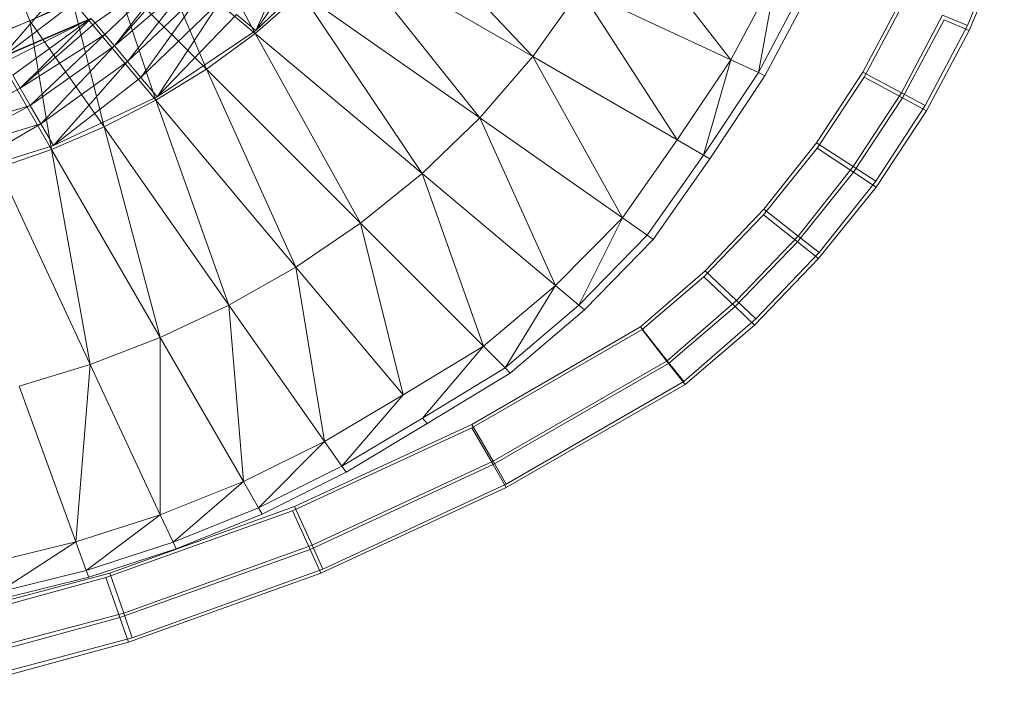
# Model space of a CAD drawing. Header units: metres. Extents: x 397.7 to 427.5, y 12.7 to 28.4.
# Tile 88 of 139: x 408.111 to 408.271, y 27.052 to 27.162. Entities that reach past the tile are written whole.
import ezdxf

# ---------------------------------------------------------------- set-up
doc = ezdxf.new("R2010")
doc.units = ezdxf.units.M
doc.layers.add('A-DETL-____-MBND', color=7, linetype='Continuous', lineweight=18)

# ---------------------------------------------------------------- blocks, each defined once
blk = doc.blocks.new('Family - Inodor P2-153136-05_CLI_AIGUA_P2')
at = {"layer": 'A-DETL-____-MBND', "color": 253, "true_color": 0xaaaaaa}
for p, q in [((0.55086, 0.15235), (0.55962, 0.13041)), ((0.61704, 0.15045), (0.64137, 0.12462)), ((0.58644, 0.14706), (0.59623, 0.12836)), ((0.59633, 0.12883), (0.60426, 0.14642)), ((0.59633, 0.12883), (0.60426, 0.14642)), ((0.67355, 0.12409), (0.65562, 0.14726)), ((0.60723, 0.14471), (0.59633, 0.12883)), ((0.59633, 0.12883), (0.60723, 0.14471)), ((0.61078, 0.14267), (0.59633, 0.12883)), ((0.71764, 0.14317), (0.71205, 0.12965)), ((0.71764, 0.14317), (0.71205, 0.12965)), ((0.71234, 0.12887), (0.71803, 0.14248)), ((0.71234, 0.12887), (0.71803, 0.14248)), ((0.59623, 0.12836), (0.58003, 0.14195)), ((0.58003, 0.14195), (0.58831, 0.12256)), ((0.64137, 0.12462), (0.61073, 0.14231)), ((0.61073, 0.14231), (0.63275, 0.11463)), ((0.5702, 0.13008), (0.58351, 0.13951)), ((0.5702, 0.13008), (0.58351, 0.13951)), ((0.57178, 0.1282), (0.58351, 0.13951)), ((0.57178, 0.1282), (0.58351, 0.13951)), ((0.57334, 0.12634), (0.58351, 0.13951)), ((0.57334, 0.12634), (0.58351, 0.13951)), ((0.58431, 0.13891), (0.57334, 0.12634)), ((0.57334, 0.12634), (0.58431, 0.13891)), ((0.68099, 0.13803), (0.67355, 0.12409)), ((0.67804, 0.122), (0.68099, 0.13803)), ((0.55504, 0.12458), (0.56503, 0.13616)), ((0.55504, 0.12458), (0.56503, 0.13616)), ((0.58619, 0.13733), (0.57334, 0.12634)), ((0.57334, 0.12634), (0.58619, 0.13733)), ((0.58831, 0.12256), (0.57337, 0.1375)), ((0.57337, 0.1375), (0.5801, 0.11751)), ((0.57545, 0.12382), (0.58619, 0.13733)), ((0.57545, 0.12382), (0.58619, 0.13733)), ((0.68564, 0.13633), (0.67804, 0.122)), ((0.58806, 0.13576), (0.57545, 0.12382)), ((0.57545, 0.12382), (0.58806, 0.13576)), ((0.57765, 0.12121), (0.58806, 0.13576)), ((0.57765, 0.12121), (0.58806, 0.13576)), ((0.60374, 0.13494), (0.59623, 0.12836)), ((0.63275, 0.11463), (0.60374, 0.13494)), ((0.60374, 0.13494), (0.62337, 0.10559)), ((0.64904, 0.13552), (0.64137, 0.12462)), ((0.67355, 0.12409), (0.64904, 0.13552)), ((0.64904, 0.13552), (0.66482, 0.11108)), ((0.68675, 0.13593), (0.67911, 0.1215)), ((0.5672, 0.13367), (0.55325, 0.12779)), ((0.55325, 0.12779), (0.5672, 0.13367)), ((0.55513, 0.12452), (0.5672, 0.13367)), ((0.55513, 0.12452), (0.5672, 0.13367)), ((0.56654, 0.13366), (0.55962, 0.13041)), ((0.5801, 0.11751), (0.56654, 0.13366)), ((0.56654, 0.13366), (0.57169, 0.11317)), ((0.59057, 0.13366), (0.57765, 0.12121)), ((0.57765, 0.12121), (0.59057, 0.13366)), ((0.58028, 0.11807), (0.59057, 0.13366)), ((0.58028, 0.11807), (0.59057, 0.13366)), ((0.69502, 0.12208), (0.70141, 0.13416)), ((0.69502, 0.12208), (0.70141, 0.13416)), ((0.69502, 0.12208), (0.70141, 0.13416)), ((0.70141, 0.13416), (0.69502, 0.12208)), ((0.69523, 0.12126), (0.70172, 0.13342)), ((0.69523, 0.12126), (0.70172, 0.13342)), ((0.59319, 0.13146), (0.58028, 0.11807)), ((0.58028, 0.11807), (0.59319, 0.13146)), ((0.59633, 0.12883), (0.59319, 0.13146)), ((0.59633, 0.12883), (0.59319, 0.13146)), ((0.70799, 0.13137), (0.70131, 0.11873)), ((0.70799, 0.13137), (0.70131, 0.11873)), ((0.70799, 0.13137), (0.71205, 0.12965)), ((0.71205, 0.12965), (0.70799, 0.13137)), ((0.55962, 0.13041), (0.55265, 0.12769)), ((0.56951, 0.13081), (0.55504, 0.12458)), ((0.55504, 0.12458), (0.56951, 0.13081)), ((0.56962, 0.13078), (0.55513, 0.12452)), ((0.55558, 0.12374), (0.56951, 0.13081)), ((0.55558, 0.12374), (0.56951, 0.13081)), ((0.55681, 0.12161), (0.56951, 0.13081)), ((0.55681, 0.12161), (0.56951, 0.13081)), ((0.55803, 0.1195), (0.56951, 0.13081)), ((0.55803, 0.1195), (0.56951, 0.13081)), ((0.5702, 0.13008), (0.55803, 0.1195)), ((0.55803, 0.1195), (0.5702, 0.13008)), ((0.57169, 0.11317), (0.55962, 0.13041)), ((0.55962, 0.13041), (0.56314, 0.10952)), ((0.5702, 0.13008), (0.56951, 0.13081)), ((0.5702, 0.13008), (0.56951, 0.13081)), ((0.57178, 0.1282), (0.5702, 0.13008)), ((0.57178, 0.1282), (0.5702, 0.13008)), ((0.7015, 0.11789), (0.70828, 0.13061)), ((0.7015, 0.11789), (0.70828, 0.13061)), ((0.70828, 0.13061), (0.71234, 0.12887)), ((0.71234, 0.12887), (0.70828, 0.13061)), ((0.57178, 0.1282), (0.55803, 0.1195)), ((0.55803, 0.1195), (0.57178, 0.1282)), ((0.55967, 0.11666), (0.57178, 0.1282)), ((0.55967, 0.11666), (0.57178, 0.1282)), ((0.57334, 0.12634), (0.57178, 0.1282)), ((0.57334, 0.12634), (0.57178, 0.1282)), ((0.59633, 0.12883), (0.58028, 0.11807)), ((0.59623, 0.12836), (0.58831, 0.12256)), ((0.62337, 0.10559), (0.59623, 0.12836)), ((0.59623, 0.12836), (0.61336, 0.09751)), ((0.71205, 0.12965), (0.70519, 0.11667)), ((0.71205, 0.12965), (0.70519, 0.11667)), ((0.70537, 0.11581), (0.71234, 0.12887)), ((0.70537, 0.11581), (0.71234, 0.12887)), ((0.56314, 0.10952), (0.55265, 0.12769)), ((0.57334, 0.12634), (0.55967, 0.11666)), ((0.55967, 0.11666), (0.57334, 0.12634)), ((0.56138, 0.1137), (0.57334, 0.12634)), ((0.56138, 0.1137), (0.57334, 0.12634)), ((0.57545, 0.12382), (0.57334, 0.12634)), ((0.57545, 0.12382), (0.57334, 0.12634)), ((0.57545, 0.12382), (0.56138, 0.1137)), ((0.56138, 0.1137), (0.57545, 0.12382)), ((0.56343, 0.11016), (0.57545, 0.12382)), ((0.56343, 0.11016), (0.57545, 0.12382)), ((0.57765, 0.12121), (0.57545, 0.12382)), ((0.57765, 0.12121), (0.57545, 0.12382)), ((0.64137, 0.12462), (0.63275, 0.11463)), ((0.66482, 0.11108), (0.64137, 0.12462)), ((0.64137, 0.12462), (0.65593, 0.0984)), ((0.67355, 0.12409), (0.66482, 0.11108)), ((0.6691, 0.10861), (0.67355, 0.12409)), ((0.67804, 0.122), (0.67355, 0.12409)), ((0.58831, 0.12256), (0.5801, 0.11751)), ((0.61336, 0.09751), (0.58831, 0.12256)), ((0.58831, 0.12256), (0.60285, 0.09039)), ((0.67804, 0.122), (0.6691, 0.10861)), ((0.67911, 0.1215), (0.67804, 0.122)), ((0.68752, 0.11059), (0.69502, 0.12208)), ((0.68752, 0.11059), (0.69502, 0.12208)), ((0.68752, 0.11059), (0.69502, 0.12208)), ((0.69502, 0.12208), (0.68752, 0.11059)), ((0.69502, 0.12208), (0.70131, 0.11873)), ((0.70131, 0.11873), (0.69502, 0.12208)), ((0.55803, 0.1195), (0.55681, 0.12161)), ((0.55803, 0.1195), (0.55681, 0.12161)), ((0.57765, 0.12121), (0.56343, 0.11016)), ((0.56343, 0.11016), (0.57765, 0.12121)), ((0.58028, 0.11807), (0.57765, 0.12121)), ((0.58028, 0.11807), (0.57765, 0.12121)), ((0.67911, 0.1215), (0.67013, 0.10801)), ((0.6876, 0.10971), (0.69523, 0.12126)), ((0.6876, 0.10971), (0.69523, 0.12126)), ((0.69523, 0.12126), (0.7015, 0.11789)), ((0.7015, 0.11789), (0.69523, 0.12126)), ((0.55803, 0.1195), (0.54366, 0.11184)), ((0.54366, 0.11184), (0.55803, 0.1195)), ((0.55967, 0.11666), (0.55803, 0.1195)), ((0.55967, 0.11666), (0.55803, 0.1195)), ((0.70131, 0.11873), (0.69346, 0.10672)), ((0.70131, 0.11873), (0.69346, 0.10672)), ((0.70131, 0.11873), (0.70519, 0.11667)), ((0.70519, 0.11667), (0.70131, 0.11873)), ((0.58028, 0.11807), (0.56343, 0.11016)), ((0.5801, 0.11751), (0.57169, 0.11317)), ((0.60285, 0.09039), (0.5801, 0.11751)), ((0.5801, 0.11751), (0.59196, 0.08422)), ((0.69353, 0.10581), (0.7015, 0.11789)), ((0.69353, 0.10581), (0.7015, 0.11789)), ((0.7015, 0.11789), (0.70537, 0.11581)), ((0.70537, 0.11581), (0.7015, 0.11789)), ((0.55967, 0.11666), (0.54366, 0.11184)), ((0.54366, 0.11184), (0.55967, 0.11666)), ((0.54482, 0.10863), (0.55967, 0.11666)), ((0.54482, 0.10863), (0.55967, 0.11666)), ((0.56138, 0.1137), (0.55967, 0.11666)), ((0.56138, 0.1137), (0.55967, 0.11666)), ((0.70519, 0.11667), (0.69713, 0.10433)), ((0.70519, 0.11667), (0.69713, 0.10433)), ((0.69719, 0.1034), (0.70537, 0.11581)), ((0.69719, 0.1034), (0.70537, 0.11581)), ((0.56138, 0.1137), (0.54482, 0.10863)), ((0.54482, 0.10863), (0.56138, 0.1137)), ((0.54623, 0.10478), (0.56138, 0.1137)), ((0.54623, 0.10478), (0.56138, 0.1137)), ((0.56343, 0.11016), (0.56138, 0.1137)), ((0.56343, 0.11016), (0.56138, 0.1137)), ((0.63275, 0.11463), (0.62337, 0.10559)), ((0.65593, 0.0984), (0.63275, 0.11463)), ((0.63275, 0.11463), (0.64505, 0.08739)), ((0.57169, 0.11317), (0.56314, 0.10952)), ((0.59196, 0.08422), (0.57169, 0.11317)), ((0.57169, 0.11317), (0.58079, 0.07896)), ((0.66482, 0.11108), (0.65593, 0.0984)), ((0.6691, 0.10861), (0.66482, 0.11108)), ((0.67894, 0.0998), (0.68752, 0.11059)), ((0.67894, 0.0998), (0.68752, 0.11059)), ((0.67894, 0.0998), (0.68752, 0.11059)), ((0.68752, 0.11059), (0.67894, 0.0998)), ((0.68752, 0.11059), (0.69346, 0.10672)), ((0.69346, 0.10672), (0.68752, 0.11059)), ((0.56343, 0.11016), (0.54623, 0.10478)), ((0.56314, 0.10952), (0.55451, 0.1065)), ((0.58079, 0.07896), (0.56314, 0.10952)), ((0.56314, 0.10952), (0.5694, 0.07457)), ((0.6789, 0.09887), (0.6876, 0.10971)), ((0.6789, 0.09887), (0.6876, 0.10971)), ((0.6876, 0.10971), (0.69353, 0.10581)), ((0.69353, 0.10581), (0.6876, 0.10971)), ((0.6691, 0.10861), (0.65998, 0.09556)), ((0.67013, 0.10801), (0.66095, 0.09488)), ((0.67013, 0.10801), (0.6691, 0.10861)), ((0.5694, 0.07457), (0.55451, 0.1065)), ((0.68443, 0.09447), (0.69353, 0.10581)), ((0.68443, 0.09447), (0.69353, 0.10581)), ((0.69346, 0.10672), (0.68449, 0.09544)), ((0.69346, 0.10672), (0.68449, 0.09544)), ((0.69346, 0.10672), (0.69713, 0.10433)), ((0.69713, 0.10433), (0.69346, 0.10672)), ((0.69353, 0.10581), (0.69719, 0.1034)), ((0.69719, 0.1034), (0.69353, 0.10581)), ((0.62337, 0.10559), (0.61336, 0.09751)), ((0.64505, 0.08739), (0.62337, 0.10559)), ((0.62337, 0.10559), (0.63337, 0.0775)), ((0.69713, 0.10433), (0.68792, 0.09274)), ((0.69713, 0.10433), (0.68792, 0.09274)), ((0.68784, 0.09176), (0.69719, 0.1034)), ((0.68784, 0.09176), (0.69719, 0.1034)), ((0.66938, 0.08979), (0.67894, 0.0998)), ((0.66938, 0.08979), (0.67894, 0.0998)), ((0.66938, 0.08979), (0.67894, 0.0998)), ((0.67894, 0.0998), (0.66938, 0.08979)), ((0.67894, 0.0998), (0.68449, 0.09544)), ((0.68449, 0.09544), (0.67894, 0.0998)), ((0.65593, 0.0984), (0.64505, 0.08739)), ((0.64884, 0.08421), (0.65593, 0.0984)), ((0.65998, 0.09556), (0.65593, 0.0984)), ((0.6692, 0.08882), (0.6789, 0.09887)), ((0.6692, 0.08882), (0.6789, 0.09887)), ((0.6789, 0.09887), (0.68443, 0.09447)), ((0.68443, 0.09447), (0.6789, 0.09887)), ((0.61336, 0.09751), (0.60285, 0.09039)), ((0.63337, 0.0775), (0.61336, 0.09751)), ((0.61336, 0.09751), (0.62027, 0.06963)), ((0.65998, 0.09556), (0.64884, 0.08421)), ((0.66095, 0.09488), (0.64975, 0.08345)), ((0.66095, 0.09488), (0.65998, 0.09556)), ((0.67427, 0.08395), (0.68443, 0.09447)), ((0.67427, 0.08395), (0.68443, 0.09447)), ((0.68449, 0.09544), (0.67448, 0.08497)), ((0.68449, 0.09544), (0.67448, 0.08497)), ((0.68443, 0.09447), (0.68784, 0.09176)), ((0.68784, 0.09176), (0.68443, 0.09447)), ((0.68449, 0.09544), (0.68792, 0.09274)), ((0.68792, 0.09274), (0.68449, 0.09544)), ((0.6774, 0.08095), (0.68784, 0.09176)), ((0.6774, 0.08095), (0.68784, 0.09176)), ((0.68792, 0.09274), (0.67764, 0.08198)), ((0.68792, 0.09274), (0.67764, 0.08198)), ((0.60285, 0.09039), (0.59196, 0.08422)), ((0.62027, 0.06963), (0.60285, 0.09039)), ((0.60285, 0.09039), (0.60749, 0.06204)), ((0.6589, 0.08065), (0.66938, 0.08979)), ((0.6589, 0.08065), (0.66938, 0.08979)), ((0.6589, 0.08065), (0.66938, 0.08979)), ((0.66938, 0.08979), (0.6589, 0.08065)), ((0.66938, 0.08979), (0.67448, 0.08497)), ((0.67448, 0.08497), (0.66938, 0.08979)), ((0.65915, 0.08023), (0.6692, 0.08882)), ((0.65915, 0.08023), (0.6692, 0.08882)), ((0.6692, 0.08882), (0.67427, 0.08395)), ((0.67427, 0.08395), (0.6692, 0.08882)), ((0.64505, 0.08739), (0.63337, 0.0775)), ((0.63687, 0.074), (0.64505, 0.08739)), ((0.64884, 0.08421), (0.64505, 0.08739)), ((0.67448, 0.08497), (0.66324, 0.07516)), ((0.67448, 0.08497), (0.66324, 0.07516)), ((0.67448, 0.08497), (0.67764, 0.08198)), ((0.67764, 0.08198), (0.67448, 0.08497)), ((0.59196, 0.08422), (0.58079, 0.07896)), ((0.60749, 0.06204), (0.59196, 0.08422)), ((0.59196, 0.08422), (0.59431, 0.05554)), ((0.64884, 0.08421), (0.63687, 0.074)), ((0.64975, 0.08345), (0.6377, 0.07316)), ((0.64975, 0.08345), (0.64884, 0.08421)), ((0.66346, 0.07472), (0.67427, 0.08395)), ((0.66346, 0.07472), (0.67427, 0.08395)), ((0.67427, 0.08395), (0.6774, 0.08095)), ((0.6774, 0.08095), (0.67427, 0.08395)), ((0.67764, 0.08198), (0.66592, 0.07176)), ((0.67764, 0.08198), (0.66592, 0.07176)), ((0.63146, 0.06481), (0.6589, 0.08065)), ((0.63146, 0.06481), (0.6589, 0.08065)), ((0.63146, 0.06481), (0.6589, 0.08065)), ((0.6589, 0.08065), (0.63146, 0.06481)), ((0.63148, 0.06427), (0.65915, 0.08023)), ((0.63148, 0.06427), (0.65915, 0.08023)), ((0.6589, 0.08065), (0.66324, 0.07516)), ((0.66324, 0.07516), (0.6589, 0.08065)), ((0.65915, 0.08023), (0.66346, 0.07472)), ((0.66346, 0.07472), (0.65915, 0.08023)), ((0.66612, 0.07131), (0.6774, 0.08095)), ((0.66612, 0.07131), (0.6774, 0.08095)), ((0.58079, 0.07896), (0.5694, 0.07457)), ((0.59431, 0.05554), (0.58079, 0.07896)), ((0.58079, 0.07896), (0.5808, 0.05012)), ((0.63337, 0.0775), (0.62027, 0.06963)), ((0.62345, 0.06584), (0.63337, 0.0775)), ((0.63687, 0.074), (0.63337, 0.0775)), ((0.5694, 0.07457), (0.55786, 0.07104)), ((0.5694, 0.07457), (0.56708, 0.04571)), ((0.5808, 0.05012), (0.5694, 0.07457)), ((0.63687, 0.074), (0.62345, 0.06584)), ((0.66324, 0.07516), (0.63492, 0.05881)), ((0.66324, 0.07516), (0.63492, 0.05881)), ((0.63493, 0.05826), (0.66346, 0.07472)), ((0.63493, 0.05826), (0.66346, 0.07472)), ((0.6377, 0.07316), (0.63687, 0.074)), ((0.66324, 0.07516), (0.66592, 0.07176)), ((0.66592, 0.07176), (0.66324, 0.07516)), ((0.66346, 0.07472), (0.66612, 0.07131)), ((0.66612, 0.07131), (0.66346, 0.07472)), ((0.6377, 0.07316), (0.62421, 0.06494)), ((0.56708, 0.04571), (0.55786, 0.07104)), ((0.66592, 0.07176), (0.63705, 0.05509)), ((0.66592, 0.07176), (0.63705, 0.05509)), ((0.63706, 0.05455), (0.66612, 0.07131)), ((0.63706, 0.05455), (0.66612, 0.07131)), ((0.62027, 0.06963), (0.60749, 0.06204)), ((0.61033, 0.05799), (0.62027, 0.06963)), ((0.62345, 0.06584), (0.61033, 0.05799)), ((0.62421, 0.06494), (0.62345, 0.06584)), ((0.6023, 0.05077), (0.63148, 0.06427)), ((0.6023, 0.05077), (0.63148, 0.06427)), ((0.60263, 0.05143), (0.63146, 0.06481)), ((0.60263, 0.05143), (0.63146, 0.06481)), ((0.60263, 0.05143), (0.63146, 0.06481)), ((0.63146, 0.06481), (0.60263, 0.05143)), ((0.62421, 0.06494), (0.61101, 0.05702)), ((0.63146, 0.06481), (0.63492, 0.05881)), ((0.63492, 0.05881), (0.63146, 0.06481)), ((0.63148, 0.06427), (0.63493, 0.05826)), ((0.63493, 0.05826), (0.63148, 0.06427)), ((0.60749, 0.06204), (0.59431, 0.05554)), ((0.59678, 0.05125), (0.60749, 0.06204)), ((0.61033, 0.05799), (0.60749, 0.06204)), ((0.61033, 0.05799), (0.59678, 0.05125)), ((0.60515, 0.04449), (0.63493, 0.05826)), ((0.60515, 0.04449), (0.63493, 0.05826)), ((0.63492, 0.05881), (0.60549, 0.04515)), ((0.63492, 0.05881), (0.60549, 0.04515)), ((0.61101, 0.05702), (0.61033, 0.05799)), ((0.63492, 0.05881), (0.63705, 0.05509)), ((0.63705, 0.05509), (0.63492, 0.05881)), ((0.63493, 0.05826), (0.63706, 0.05455)), ((0.63706, 0.05455), (0.63493, 0.05826)), ((0.61101, 0.05702), (0.59737, 0.05023)), ((0.59431, 0.05554), (0.5808, 0.05012)), ((0.58289, 0.04563), (0.59431, 0.05554)), ((0.59678, 0.05125), (0.59431, 0.05554)), ((0.60692, 0.0406), (0.63706, 0.05455)), ((0.60692, 0.0406), (0.63706, 0.05455)), ((0.63705, 0.05509), (0.60725, 0.04126)), ((0.63705, 0.05509), (0.60725, 0.04126)), ((0.57262, 0.04061), (0.60263, 0.05143)), ((0.57262, 0.04061), (0.60263, 0.05143)), ((0.57262, 0.04061), (0.60263, 0.05143)), ((0.60263, 0.05143), (0.57262, 0.04061)), ((0.59678, 0.05125), (0.58289, 0.04563)), ((0.59737, 0.05023), (0.59678, 0.05125)), ((0.60263, 0.05143), (0.60549, 0.04515)), ((0.60549, 0.04515), (0.60263, 0.05143)), ((0.5808, 0.05012), (0.56708, 0.04571)), ((0.5808, 0.05012), (0.56877, 0.04106)), ((0.57194, 0.03989), (0.6023, 0.05077)), ((0.57194, 0.03989), (0.6023, 0.05077)), ((0.58289, 0.04563), (0.5808, 0.05012)), ((0.59737, 0.05023), (0.5834, 0.04456)), ((0.6023, 0.05077), (0.60515, 0.04449)), ((0.60515, 0.04449), (0.6023, 0.05077)), ((0.56708, 0.04571), (0.55318, 0.04232)), ((0.56708, 0.04571), (0.55446, 0.03754)), ((0.56877, 0.04106), (0.56708, 0.04571)), ((0.58289, 0.04563), (0.56877, 0.04106)), ((0.60549, 0.04515), (0.57486, 0.0341)), ((0.60549, 0.04515), (0.57486, 0.0341)), ((0.5834, 0.04456), (0.58289, 0.04563)), ((0.60549, 0.04515), (0.60725, 0.04126)), ((0.60725, 0.04126), (0.60549, 0.04515)), ((0.5834, 0.04456), (0.56917, 0.03995)), ((0.57421, 0.0334), (0.60515, 0.04449)), ((0.57421, 0.0334), (0.60515, 0.04449)), ((0.60515, 0.04449), (0.60692, 0.0406)), ((0.60692, 0.0406), (0.60515, 0.04449)), ((0.54169, 0.03244), (0.57262, 0.04061)), ((0.54169, 0.03244), (0.57262, 0.04061)), ((0.54169, 0.03244), (0.57262, 0.04061)), ((0.57262, 0.04061), (0.54169, 0.03244)), ((0.56877, 0.04106), (0.55446, 0.03754)), ((0.56917, 0.03995), (0.56877, 0.04106)), ((0.57262, 0.04061), (0.57486, 0.0341)), ((0.57486, 0.0341), (0.57262, 0.04061)), ((0.57561, 0.02938), (0.60692, 0.0406)), ((0.57561, 0.02938), (0.60692, 0.0406)), ((0.60725, 0.04126), (0.57625, 0.03008)), ((0.60725, 0.04126), (0.57625, 0.03008)), ((0.54073, 0.03138), (0.57194, 0.03989)), ((0.54073, 0.03138), (0.57194, 0.03989)), ((0.56917, 0.03995), (0.55477, 0.03639)), ((0.57194, 0.03989), (0.57421, 0.0334)), ((0.57421, 0.0334), (0.57194, 0.03989)), ((0.57486, 0.0341), (0.5433, 0.02577)), ((0.57486, 0.0341), (0.5433, 0.02577)), ((0.57486, 0.0341), (0.57625, 0.03008)), ((0.57625, 0.03008), (0.57486, 0.0341)), ((0.54235, 0.02471), (0.57421, 0.0334)), ((0.54235, 0.02471), (0.57421, 0.0334)), ((0.57421, 0.0334), (0.57561, 0.02938)), ((0.57561, 0.02938), (0.57421, 0.0334)), ((0.54336, 0.02059), (0.57561, 0.02938)), ((0.54336, 0.02059), (0.57561, 0.02938)), ((0.57625, 0.03008), (0.5443, 0.02165)), ((0.57625, 0.03008), (0.5443, 0.02165))]:
    blk.add_line(p, q, dxfattribs=at)
blk = doc.blocks.new('LONDR55-XX_ZZ-ARQ-CAA-M3D-Londres55_ifc-1-05_CLI_AIGUA_P2')
at = {"layer": 'A-DETL-____-MBND', "color": 253, "lineweight": 18, "true_color": 0xaaaaaa}
blk.add_blockref('Family - Inodor P2-153136-05_CLI_AIGUA_P2', (407.55268, 27.03126), dxfattribs=at)

msp = doc.modelspace()

# ---------------------------------------------------------------- block references
at = {"lineweight": 5}
msp.add_blockref('LONDR55-XX_ZZ-ARQ-CAA-M3D-Londres55_ifc-1-05_CLI_AIGUA_P2', (0, 0), dxfattribs=at)

doc.saveas('drawing.dxf')
